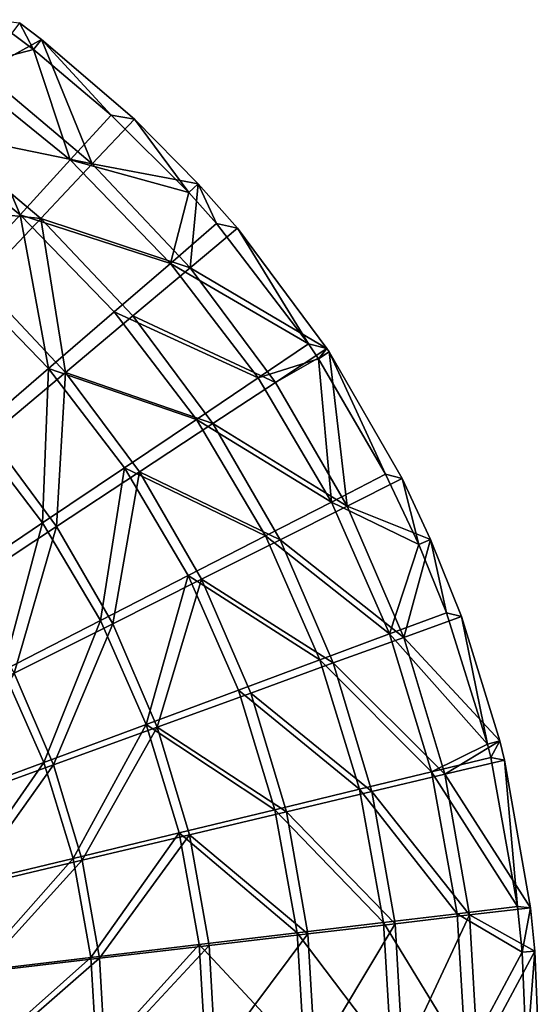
# Model space of a CAD drawing. Header units: millimetres. Extents: x 0 to 150, y 0 to 150.
# Tile 52 of 52: x 120 to 150, y 78 to 135. Entities that reach past the tile are written whole.
import ezdxf

# ---------------------------------------------------------------- set-up
doc = ezdxf.new("R2010")
doc.units = ezdxf.units.MM
doc.header["$LTSCALE"] = 25.4
doc.layers.get('0').update_dxf_attribs({"true_color": 0xff5454})

# ---------------------------------------------------------------- blocks, each defined once
blk = doc.blocks.new('HERMANOS-I-8194.STL')
at = {"color": 250, "true_color": 0x262626}
mesh = blk.add_polyface(dxfattribs=at)
corners = [(245.014, 57.462, 17.713), (247.075, 60.333, 10.083), (249.394, 58.6, 10.083)]
mesh.append_faces([[corners[k] for k in face] for face in [(0, 1, 2)]], dxfattribs={"color": 250})
mesh = blk.add_polyface(dxfattribs=at)
corners = [(246.439, 57.296, 18.087), (249.85, 59.186, 10.381), (248.571, 60.159, 10.381)]
mesh.append_faces([[corners[k] for k in face] for face in [(0, 1, 2)]], dxfattribs={"color": 250})
mesh = blk.add_polyface(dxfattribs=at)
corners = [(249.394, 58.6, 10.083), (247.075, 60.333, 10.083), (248.571, 60.159, 10.381)]
mesh.append_faces([[corners[k] for k in face] for face in [(0, 1, 2)]], dxfattribs={"color": 250})
mesh = blk.add_polyface(dxfattribs=at)
corners = [(249.85, 59.186, 10.381), (249.394, 58.6, 10.083), (248.571, 60.159, 10.381)]
mesh.append_faces([[corners[k] for k in face] for face in [(0, 1, 2)]], dxfattribs={"color": 250})
mesh = blk.add_polyface(dxfattribs=at)
corners = [(252.802, 51.956, 18.087), (249.85, 59.186, 10.381), (246.439, 57.296, 18.087)]
mesh.append_faces([[corners[k] for k in face] for face in [(0, 1, 2)]], dxfattribs={"color": 250})
mesh = blk.add_polyface(dxfattribs=at)
corners = [(253.906, 54.79, 10.083), (249.394, 58.6, 10.083), (249.85, 59.186, 10.381)]
mesh.append_faces([[corners[k] for k in face] for face in [(0, 1, 2)]], dxfattribs={"color": 250})
mesh = blk.add_polyface(dxfattribs=at)
corners = [(255.252, 54.553, 10.381), (253.906, 54.79, 10.083), (249.85, 59.186, 10.381)]
mesh.append_faces([[corners[k] for k in face] for face in [(0, 1, 2)]], dxfattribs={"color": 250})
mesh = blk.add_polyface(dxfattribs=at)
corners = [(252.802, 51.956, 18.087), (255.252, 54.553, 10.381), (249.85, 59.186, 10.381)]
mesh.append_faces([[corners[k] for k in face] for face in [(0, 1, 2)]], dxfattribs={"color": 250})
mesh = blk.add_polyface(dxfattribs=at)
corners = [(245.014, 57.462, 17.713), (249.394, 58.6, 10.083), (251.521, 52.182, 17.713)]
mesh.append_faces([[corners[k] for k in face] for face in [(0, 1, 2)]], dxfattribs={"color": 250})
mesh = blk.add_polyface(dxfattribs=at)
corners = [(251.521, 52.182, 17.713), (249.394, 58.6, 10.083), (253.906, 54.79, 10.083)]
mesh.append_faces([[corners[k] for k in face] for face in [(0, 1, 2)]], dxfattribs={"color": 250})
mesh = blk.add_polyface(dxfattribs=at)
corners = [(248.608, 48.997, 24.93), (245.014, 57.462, 17.713), (251.521, 52.182, 17.713), (242.498, 53.955, 24.93)]
mesh.append_faces([[corners[k] for k in face] for face in [(0, 1, 2), (1, 0, 3)]], dxfattribs={"vtx0": -1, "color": 250})
mesh = blk.add_polyface(dxfattribs=at)
corners = [(243.836, 53.799, 25.376), (252.802, 51.956, 18.087), (246.439, 57.296, 18.087), (249.811, 48.786, 25.376)]
mesh.append_faces([[corners[k] for k in face] for face in [(0, 1, 2), (1, 0, 3)]], dxfattribs={"vtx0": -1, "color": 250})
mesh = blk.add_polyface(dxfattribs=at)
corners = [(251.521, 52.182, 17.713), (253.906, 54.79, 10.083), (258.417, 50.293, 10.083)]
mesh.append_faces([[corners[k] for k in face] for face in [(0, 1, 2)]], dxfattribs={"color": 250})
mesh = blk.add_polyface(dxfattribs=at)
corners = [(255.252, 54.553, 10.381), (252.802, 51.956, 18.087), (258.963, 50.796, 10.381)]
mesh.append_faces([[corners[k] for k in face] for face in [(0, 1, 2)]], dxfattribs={"color": 250})
mesh = blk.add_polyface(dxfattribs=at)
corners = [(258.417, 50.293, 10.083), (253.906, 54.79, 10.083), (255.252, 54.553, 10.381)]
mesh.append_faces([[corners[k] for k in face] for face in [(0, 1, 2)]], dxfattribs={"color": 250})
mesh = blk.add_polyface(dxfattribs=at)
corners = [(258.963, 50.796, 10.381), (258.417, 50.293, 10.083), (255.252, 54.553, 10.381)]
mesh.append_faces([[corners[k] for k in face] for face in [(0, 1, 2)]], dxfattribs={"color": 250})
mesh = blk.add_polyface(dxfattribs=at)
corners = [(245.199, 45.272, 31.655), (242.498, 53.955, 24.93), (248.608, 48.997, 24.93), (239.554, 49.852, 31.655)]
mesh.append_faces([[corners[k] for k in face] for face in [(0, 1, 2), (1, 0, 3)]], dxfattribs={"vtx0": -1, "color": 250})
mesh = blk.add_polyface(dxfattribs=at)
corners = [(240.791, 49.708, 32.168), (249.811, 48.786, 25.376), (243.836, 53.799, 25.376), (246.311, 45.076, 32.168)]
mesh.append_faces([[corners[k] for k in face] for face in [(0, 1, 2), (1, 0, 3)]], dxfattribs={"vtx0": -1, "color": 250})
mesh = blk.add_polyface(dxfattribs=at)
corners = [(248.608, 48.997, 24.93), (257.357, 46.17, 17.713), (254.088, 43.352, 24.93), (251.521, 52.182, 17.713)]
mesh.append_faces([[corners[k] for k in face] for face in [(0, 1, 2), (1, 0, 3)]], dxfattribs={"vtx0": -1, "color": 250})
mesh = blk.add_polyface(dxfattribs=at)
corners = [(251.521, 52.182, 17.713), (258.417, 50.293, 10.083), (257.357, 46.17, 17.713)]
mesh.append_faces([[corners[k] for k in face] for face in [(0, 1, 2)]], dxfattribs={"color": 250})
mesh = blk.add_polyface(dxfattribs=at)
corners = [(258.503, 45.914, 18.087), (249.811, 48.786, 25.376), (255.163, 43.113, 25.376), (252.802, 51.956, 18.087)]
mesh.append_faces([[corners[k] for k in face] for face in [(0, 1, 2), (1, 0, 3)]], dxfattribs={"vtx0": -1, "color": 250})
mesh = blk.add_polyface(dxfattribs=at)
corners = [(252.802, 51.956, 18.087), (258.503, 45.914, 18.087), (258.963, 50.796, 10.381)]
mesh.append_faces([[corners[k] for k in face] for face in [(0, 1, 2)]], dxfattribs={"color": 250})
mesh = blk.add_polyface(dxfattribs=at)
corners = [(260.035, 48.477, 10.083), (258.417, 50.293, 10.083), (258.963, 50.796, 10.381)]
mesh.append_faces([[corners[k] for k in face] for face in [(0, 1, 2)]], dxfattribs={"color": 250})
mesh = blk.add_polyface(dxfattribs=at)
corners = [(258.963, 50.796, 10.381), (258.503, 45.914, 18.087), (261.237, 48.209, 10.381)]
mesh.append_faces([[corners[k] for k in face] for face in [(0, 1, 2)]], dxfattribs={"color": 250})
mesh = blk.add_polyface(dxfattribs=at)
corners = [(261.237, 48.209, 10.381), (260.035, 48.477, 10.083), (258.963, 50.796, 10.381)]
mesh.append_faces([[corners[k] for k in face] for face in [(0, 1, 2)]], dxfattribs={"color": 250})
mesh = blk.add_polyface(dxfattribs=at)
corners = [(258.417, 50.293, 10.083), (260.035, 48.477, 10.083), (257.357, 46.17, 17.713)]
mesh.append_faces([[corners[k] for k in face] for face in [(0, 1, 2)]], dxfattribs={"color": 250})
mesh = blk.add_polyface(dxfattribs=at)
corners = [(248.608, 48.997, 24.93), (250.263, 40.056, 31.655), (245.199, 45.272, 31.655), (254.088, 43.352, 24.93)]
mesh.append_faces([[corners[k] for k in face] for face in [(0, 1, 2), (1, 0, 3)]], dxfattribs={"vtx0": -1, "color": 250})
mesh = blk.add_polyface(dxfattribs=at)
corners = [(251.257, 39.834, 32.168), (249.811, 48.786, 25.376), (246.311, 45.076, 32.168), (255.163, 43.113, 25.376)]
mesh.append_faces([[corners[k] for k in face] for face in [(0, 1, 2), (1, 0, 3)]], dxfattribs={"vtx0": -1, "color": 250})
mesh = blk.add_polyface(dxfattribs=at)
corners = [(257.357, 46.17, 17.713), (265.373, 41.484, 10.083), (262.442, 39.509, 17.713), (260.035, 48.477, 10.083)]
mesh.append_faces([[corners[k] for k in face] for face in [(0, 1, 2), (1, 0, 3)]], dxfattribs={"vtx0": -1, "color": 250})
mesh = blk.add_polyface(dxfattribs=at)
corners = [(266.446, 41.213, 10.381), (258.503, 45.914, 18.087), (263.463, 39.252, 18.087), (261.237, 48.209, 10.381)]
mesh.append_faces([[corners[k] for k in face] for face in [(0, 1, 2), (1, 0, 3)]], dxfattribs={"vtx0": -1, "color": 250})
mesh = blk.add_polyface(dxfattribs=at)
corners = [(265.373, 41.484, 10.083), (260.035, 48.477, 10.083), (261.237, 48.209, 10.381)]
mesh.append_faces([[corners[k] for k in face] for face in [(0, 1, 2)]], dxfattribs={"color": 250})
mesh = blk.add_polyface(dxfattribs=at)
corners = [(266.446, 41.213, 10.381), (265.373, 41.484, 10.083), (261.237, 48.209, 10.381)]
mesh.append_faces([[corners[k] for k in face] for face in [(0, 1, 2)]], dxfattribs={"color": 250})
mesh = blk.add_polyface(dxfattribs=at)
corners = [(254.088, 43.352, 24.93), (262.442, 39.509, 17.713), (258.862, 37.098, 24.93), (257.357, 46.17, 17.713)]
mesh.append_faces([[corners[k] for k in face] for face in [(0, 1, 2), (1, 0, 3)]], dxfattribs={"vtx0": -1, "color": 250})
mesh = blk.add_polyface(dxfattribs=at)
corners = [(263.463, 39.252, 18.087), (255.163, 43.113, 25.376), (259.821, 36.856, 25.376), (258.503, 45.914, 18.087)]
mesh.append_faces([[corners[k] for k in face] for face in [(0, 1, 2), (1, 0, 3)]], dxfattribs={"vtx0": -1, "color": 250})
mesh = blk.add_polyface(dxfattribs=at)
corners = [(245.199, 45.272, 31.655), (245.924, 36.317, 37.812), (241.333, 41.046, 37.812), (250.263, 40.056, 31.655)]
mesh.append_faces([[corners[k] for k in face] for face in [(0, 1, 2), (1, 0, 3)]], dxfattribs={"vtx0": -1, "color": 250})
mesh = blk.add_polyface(dxfattribs=at)
corners = [(246.825, 36.116, 38.387), (246.311, 45.076, 32.168), (242.341, 40.868, 38.387), (251.257, 39.834, 32.168)]
mesh.append_faces([[corners[k] for k in face] for face in [(0, 1, 2), (1, 0, 3)]], dxfattribs={"vtx0": -1, "color": 250})
mesh = blk.add_polyface(dxfattribs=at)
corners = [(250.263, 40.056, 31.655), (258.862, 37.098, 24.93), (254.674, 34.277, 31.655), (254.088, 43.352, 24.93)]
mesh.append_faces([[corners[k] for k in face] for face in [(0, 1, 2), (1, 0, 3)]], dxfattribs={"vtx0": -1, "color": 250})
mesh = blk.add_polyface(dxfattribs=at)
corners = [(259.821, 36.856, 25.376), (251.257, 39.834, 32.168), (255.56, 34.054, 32.168), (255.163, 43.113, 25.376)]
mesh.append_faces([[corners[k] for k in face] for face in [(0, 1, 2), (1, 0, 3)]], dxfattribs={"vtx0": -1, "color": 250})
mesh = blk.add_polyface(dxfattribs=at)
corners = [(265.373, 41.484, 10.083), (265.95, 40.615, 10.083), (262.442, 39.509, 17.713)]
mesh.append_faces([[corners[k] for k in face] for face in [(0, 1, 2)]], dxfattribs={"color": 250})
mesh = blk.add_polyface(dxfattribs=at)
corners = [(266.446, 41.213, 10.381), (263.463, 39.252, 18.087), (266.571, 41.021, 10.381)]
mesh.append_faces([[corners[k] for k in face] for face in [(0, 1, 2)]], dxfattribs={"color": 250})
mesh = blk.add_polyface(dxfattribs=at)
corners = [(266.446, 41.213, 10.381), (265.95, 40.615, 10.083), (265.373, 41.484, 10.083)]
mesh.append_faces([[corners[k] for k in face] for face in [(0, 1, 2)]], dxfattribs={"color": 250})
mesh = blk.add_polyface(dxfattribs=at)
corners = [(266.571, 41.021, 10.381), (265.95, 40.615, 10.083), (266.446, 41.213, 10.381)]
mesh.append_faces([[corners[k] for k in face] for face in [(0, 1, 2)]], dxfattribs={"color": 250})
mesh = blk.add_polyface(dxfattribs=at)
corners = [(266.571, 41.021, 10.381), (263.463, 39.252, 18.087), (267.616, 32.058, 18.087)]
mesh.append_faces([[corners[k] for k in face] for face in [(0, 1, 2)]], dxfattribs={"color": 250})
mesh = blk.add_polyface(dxfattribs=at)
corners = [(269.848, 33.908, 10.083), (265.95, 40.615, 10.083), (266.571, 41.021, 10.381)]
mesh.append_faces([[corners[k] for k in face] for face in [(0, 1, 2)]], dxfattribs={"color": 250})
mesh = blk.add_polyface(dxfattribs=at)
corners = [(270.806, 33.66, 10.381), (269.848, 33.908, 10.083), (266.571, 41.021, 10.381)]
mesh.append_faces([[corners[k] for k in face] for face in [(0, 1, 2)]], dxfattribs={"color": 250})
mesh = blk.add_polyface(dxfattribs=at)
corners = [(266.571, 41.021, 10.381), (267.616, 32.058, 18.087), (270.806, 33.66, 10.381)]
mesh.append_faces([[corners[k] for k in face] for face in [(0, 1, 2)]], dxfattribs={"color": 250})
mesh = blk.add_polyface(dxfattribs=at)
corners = [(265.95, 40.615, 10.083), (266.703, 32.294, 17.713), (262.442, 39.509, 17.713)]
mesh.append_faces([[corners[k] for k in face] for face in [(0, 1, 2)]], dxfattribs={"color": 250})
mesh = blk.add_polyface(dxfattribs=at)
corners = [(265.95, 40.615, 10.083), (269.848, 33.908, 10.083), (266.703, 32.294, 17.713)]
mesh.append_faces([[corners[k] for k in face] for face in [(0, 1, 2)]], dxfattribs={"color": 250})
mesh = blk.add_polyface(dxfattribs=at)
corners = [(250.263, 40.056, 31.655), (249.924, 31.078, 37.812), (245.924, 36.317, 37.812), (254.674, 34.277, 31.655)]
mesh.append_faces([[corners[k] for k in face] for face in [(0, 1, 2), (1, 0, 3)]], dxfattribs={"vtx0": -1, "color": 250})
mesh = blk.add_polyface(dxfattribs=at)
corners = [(250.727, 30.875, 38.387), (251.257, 39.834, 32.168), (246.825, 36.116, 38.387), (255.56, 34.054, 32.168)]
mesh.append_faces([[corners[k] for k in face] for face in [(0, 1, 2), (1, 0, 3)]], dxfattribs={"vtx0": -1, "color": 250})
mesh = blk.add_polyface(dxfattribs=at)
corners = [(258.862, 37.098, 24.93), (266.703, 32.294, 17.713), (262.864, 30.323, 24.93), (262.442, 39.509, 17.713)]
mesh.append_faces([[corners[k] for k in face] for face in [(0, 1, 2), (1, 0, 3)]], dxfattribs={"vtx0": -1, "color": 250})
mesh = blk.add_polyface(dxfattribs=at)
corners = [(267.616, 32.058, 18.087), (259.821, 36.856, 25.376), (263.721, 30.102, 25.376), (263.463, 39.252, 18.087)]
mesh.append_faces([[corners[k] for k in face] for face in [(0, 1, 2), (1, 0, 3)]], dxfattribs={"vtx0": -1, "color": 250})
mesh = blk.add_polyface(dxfattribs=at)
corners = [(254.674, 34.277, 31.655), (262.864, 30.323, 24.93), (258.371, 28.018, 31.655), (258.862, 37.098, 24.93)]
mesh.append_faces([[corners[k] for k in face] for face in [(0, 1, 2), (1, 0, 3)]], dxfattribs={"vtx0": -1, "color": 250})
mesh = blk.add_polyface(dxfattribs=at)
corners = [(263.721, 30.102, 25.376), (255.56, 34.054, 32.168), (259.163, 27.813, 32.168), (259.821, 36.856, 25.376)]
mesh.append_faces([[corners[k] for k in face] for face in [(0, 1, 2), (1, 0, 3)]], dxfattribs={"vtx0": -1, "color": 250})
mesh = blk.add_polyface(dxfattribs=at)
corners = [(245.924, 36.317, 37.812), (244.664, 27.535, 43.333), (241.12, 32.176, 43.333), (249.924, 31.078, 37.812)]
mesh.append_faces([[corners[k] for k in face] for face in [(0, 1, 2), (1, 0, 3)]], dxfattribs={"vtx0": -1, "color": 250})
mesh = blk.add_polyface(dxfattribs=at)
corners = [(245.375, 27.355, 43.964), (246.825, 36.116, 38.387), (241.918, 31.998, 43.964), (250.727, 30.875, 38.387)]
mesh.append_faces([[corners[k] for k in face] for face in [(0, 1, 2), (1, 0, 3)]], dxfattribs={"vtx0": -1, "color": 250})
mesh = blk.add_polyface(dxfattribs=at)
corners = [(254.674, 34.277, 31.655), (253.276, 25.402, 37.812), (249.924, 31.078, 37.812), (258.371, 28.018, 31.655)]
mesh.append_faces([[corners[k] for k in face] for face in [(0, 1, 2), (1, 0, 3)]], dxfattribs={"vtx0": -1, "color": 250})
mesh = blk.add_polyface(dxfattribs=at)
corners = [(253.994, 25.216, 38.387), (255.56, 34.054, 32.168), (250.727, 30.875, 38.387), (259.163, 27.813, 32.168)]
mesh.append_faces([[corners[k] for k in face] for face in [(0, 1, 2), (1, 0, 3)]], dxfattribs={"vtx0": -1, "color": 250})
mesh = blk.add_polyface(dxfattribs=at)
corners = [(269.848, 33.908, 10.083), (271.787, 29.829, 10.083), (266.703, 32.294, 17.713)]
mesh.append_faces([[corners[k] for k in face] for face in [(0, 1, 2)]], dxfattribs={"color": 250})
mesh = blk.add_polyface(dxfattribs=at)
corners = [(271.787, 29.829, 10.083), (269.848, 33.908, 10.083), (270.806, 33.66, 10.381)]
mesh.append_faces([[corners[k] for k in face] for face in [(0, 1, 2)]], dxfattribs={"color": 250})
mesh = blk.add_polyface(dxfattribs=at)
corners = [(270.806, 33.66, 10.381), (267.616, 32.058, 18.087), (272.467, 30.127, 10.381)]
mesh.append_faces([[corners[k] for k in face] for face in [(0, 1, 2)]], dxfattribs={"color": 250})
mesh = blk.add_polyface(dxfattribs=at)
corners = [(272.467, 30.127, 10.381), (271.787, 29.829, 10.083), (270.806, 33.66, 10.381)]
mesh.append_faces([[corners[k] for k in face] for face in [(0, 1, 2)]], dxfattribs={"color": 250})
mesh = blk.add_polyface(dxfattribs=at)
corners = [(262.864, 30.323, 24.93), (270.081, 24.626, 17.713), (266.035, 23.123, 24.93), (266.703, 32.294, 17.713)]
mesh.append_faces([[corners[k] for k in face] for face in [(0, 1, 2), (1, 0, 3)]], dxfattribs={"vtx0": -1, "color": 250})
mesh = blk.add_polyface(dxfattribs=at)
corners = [(270.906, 24.431, 18.087), (263.721, 30.102, 25.376), (266.81, 22.94, 25.376), (267.616, 32.058, 18.087)]
mesh.append_faces([[corners[k] for k in face] for face in [(0, 1, 2), (1, 0, 3)]], dxfattribs={"vtx0": -1, "color": 250})
mesh = blk.add_polyface(dxfattribs=at)
corners = [(266.703, 32.294, 17.713), (271.787, 29.829, 10.083), (270.081, 24.626, 17.713)]
mesh.append_faces([[corners[k] for k in face] for face in [(0, 1, 2)]], dxfattribs={"color": 250})
mesh = blk.add_polyface(dxfattribs=at)
corners = [(267.616, 32.058, 18.087), (270.906, 24.431, 18.087), (272.467, 30.127, 10.381)]
mesh.append_faces([[corners[k] for k in face] for face in [(0, 1, 2)]], dxfattribs={"color": 250})
mesh = blk.add_polyface(dxfattribs=at)
corners = [(249.924, 31.078, 37.812), (247.633, 22.506, 43.333), (244.664, 27.535, 43.333), (253.276, 25.402, 37.812)]
mesh.append_faces([[corners[k] for k in face] for face in [(0, 1, 2), (1, 0, 3)]], dxfattribs={"vtx0": -1, "color": 250})
mesh = blk.add_polyface(dxfattribs=at)
corners = [(248.27, 22.342, 43.964), (250.727, 30.875, 38.387), (245.375, 27.355, 43.964), (253.994, 25.216, 38.387)]
mesh.append_faces([[corners[k] for k in face] for face in [(0, 1, 2), (1, 0, 3)]], dxfattribs={"vtx0": -1, "color": 250})
mesh = blk.add_polyface(dxfattribs=at)
corners = [(258.371, 28.018, 31.655), (266.035, 23.123, 24.93), (261.302, 21.365, 31.655), (262.864, 30.323, 24.93)]
mesh.append_faces([[corners[k] for k in face] for face in [(0, 1, 2), (1, 0, 3)]], dxfattribs={"vtx0": -1, "color": 250})
mesh = blk.add_polyface(dxfattribs=at)
corners = [(266.81, 22.94, 25.376), (259.163, 27.813, 32.168), (262.018, 21.195, 32.168), (263.721, 30.102, 25.376)]
mesh.append_faces([[corners[k] for k in face] for face in [(0, 1, 2), (1, 0, 3)]], dxfattribs={"vtx0": -1, "color": 250})
mesh = blk.add_polyface(dxfattribs=at)
corners = [(271.787, 29.829, 10.083), (273.394, 25.857, 10.083), (270.081, 24.626, 17.713)]
mesh.append_faces([[corners[k] for k in face] for face in [(0, 1, 2)]], dxfattribs={"color": 250})
mesh = blk.add_polyface(dxfattribs=at)
corners = [(272.467, 30.127, 10.381), (270.906, 24.431, 18.087), (274.261, 25.652, 10.381)]
mesh.append_faces([[corners[k] for k in face] for face in [(0, 1, 2)]], dxfattribs={"color": 250})
mesh = blk.add_polyface(dxfattribs=at)
corners = [(273.394, 25.857, 10.083), (271.787, 29.829, 10.083), (272.467, 30.127, 10.381)]
mesh.append_faces([[corners[k] for k in face] for face in [(0, 1, 2)]], dxfattribs={"color": 250})
mesh = blk.add_polyface(dxfattribs=at)
corners = [(274.261, 25.652, 10.381), (273.394, 25.857, 10.083), (272.467, 30.127, 10.381)]
mesh.append_faces([[corners[k] for k in face] for face in [(0, 1, 2)]], dxfattribs={"color": 250})
mesh = blk.add_polyface(dxfattribs=at)
corners = [(258.371, 28.018, 31.655), (255.933, 19.37, 37.812), (253.276, 25.402, 37.812), (261.302, 21.365, 31.655)]
mesh.append_faces([[corners[k] for k in face] for face in [(0, 1, 2), (1, 0, 3)]], dxfattribs={"vtx0": -1, "color": 250})
mesh = blk.add_polyface(dxfattribs=at)
corners = [(256.582, 19.217, 38.387), (259.163, 27.813, 32.168), (253.994, 25.216, 38.387), (262.018, 21.195, 32.168)]
mesh.append_faces([[corners[k] for k in face] for face in [(0, 1, 2), (1, 0, 3)]], dxfattribs={"vtx0": -1, "color": 250})
mesh = blk.add_polyface(dxfattribs=at)
corners = [(273.394, 25.857, 10.083), (275.769, 18.229, 10.083), (270.081, 24.626, 17.713)]
mesh.append_faces([[corners[k] for k in face] for face in [(0, 1, 2)]], dxfattribs={"color": 250})
mesh = blk.add_polyface(dxfattribs=at)
corners = [(275.769, 18.229, 10.083), (273.394, 25.857, 10.083), (274.261, 25.652, 10.381)]
mesh.append_faces([[corners[k] for k in face] for face in [(0, 1, 2)]], dxfattribs={"color": 250})
mesh = blk.add_polyface(dxfattribs=at)
corners = [(253.276, 25.402, 37.812), (249.987, 17.162, 43.333), (247.633, 22.506, 43.333), (255.933, 19.37, 37.812)]
mesh.append_faces([[corners[k] for k in face] for face in [(0, 1, 2), (1, 0, 3)]], dxfattribs={"vtx0": -1, "color": 250})
mesh = blk.add_polyface(dxfattribs=at)
corners = [(250.563, 17.026, 43.964), (253.994, 25.216, 38.387), (248.27, 22.342, 43.964), (256.582, 19.217, 38.387)]
mesh.append_faces([[corners[k] for k in face] for face in [(0, 1, 2), (1, 0, 3)]], dxfattribs={"vtx0": -1, "color": 250})
mesh = blk.add_polyface(dxfattribs=at)
corners = [(274.261, 25.652, 10.381), (270.906, 24.431, 18.087), (276.489, 18.411, 10.381)]
mesh.append_faces([[corners[k] for k in face] for face in [(0, 1, 2)]], dxfattribs={"color": 250})
mesh = blk.add_polyface(dxfattribs=at)
corners = [(276.489, 18.411, 10.381), (275.769, 18.229, 10.083), (274.261, 25.652, 10.381)]
mesh.append_faces([[corners[k] for k in face] for face in [(0, 1, 2)]], dxfattribs={"color": 250})
mesh = blk.add_polyface(dxfattribs=at)
corners = [(266.035, 23.123, 24.93), (272.528, 16.612, 17.713), (268.333, 15.598, 24.93), (270.081, 24.626, 17.713)]
mesh.append_faces([[corners[k] for k in face] for face in [(0, 1, 2), (1, 0, 3)]], dxfattribs={"vtx0": -1, "color": 250})
mesh = blk.add_polyface(dxfattribs=at)
corners = [(270.081, 24.626, 17.713), (275.769, 18.229, 10.083), (272.528, 16.612, 17.713)]
mesh.append_faces([[corners[k] for k in face] for face in [(0, 1, 2)]], dxfattribs={"color": 250})
mesh = blk.add_polyface(dxfattribs=at)
corners = [(273.289, 16.473, 18.087), (266.81, 22.94, 25.376), (269.047, 15.468, 25.376), (270.906, 24.431, 18.087)]
mesh.append_faces([[corners[k] for k in face] for face in [(0, 1, 2), (1, 0, 3)]], dxfattribs={"vtx0": -1, "color": 250})
mesh = blk.add_polyface(dxfattribs=at)
corners = [(270.906, 24.431, 18.087), (273.289, 16.473, 18.087), (276.489, 18.411, 10.381)]
mesh.append_faces([[corners[k] for k in face] for face in [(0, 1, 2)]], dxfattribs={"color": 250})
mesh = blk.add_polyface(dxfattribs=at)
corners = [(261.302, 21.365, 31.655), (268.333, 15.598, 24.93), (263.425, 14.412, 31.655), (266.035, 23.123, 24.93)]
mesh.append_faces([[corners[k] for k in face] for face in [(0, 1, 2), (1, 0, 3)]], dxfattribs={"vtx0": -1, "color": 250})
mesh = blk.add_polyface(dxfattribs=at)
corners = [(269.047, 15.468, 25.376), (262.018, 21.195, 32.168), (264.085, 14.292, 32.168), (266.81, 22.94, 25.376)]
mesh.append_faces([[corners[k] for k in face] for face in [(0, 1, 2), (1, 0, 3)]], dxfattribs={"vtx0": -1, "color": 250})
mesh = blk.add_polyface(dxfattribs=at)
corners = [(247.633, 22.506, 43.333), (243.532, 14.764, 48.159), (241.506, 19.362, 48.159), (249.987, 17.162, 43.333)]
mesh.append_faces([[corners[k] for k in face] for face in [(0, 1, 2), (1, 0, 3)]], dxfattribs={"vtx0": -1, "color": 250})
mesh = blk.add_polyface(dxfattribs=at)
corners = [(244.026, 14.647, 48.837), (248.27, 22.342, 43.964), (242.054, 19.22, 48.837), (250.563, 17.026, 43.964)]
mesh.append_faces([[corners[k] for k in face] for face in [(0, 1, 2), (1, 0, 3)]], dxfattribs={"vtx0": -1, "color": 250})
mesh = blk.add_polyface(dxfattribs=at)
corners = [(255.933, 19.37, 37.812), (263.425, 14.412, 31.655), (257.858, 13.067, 37.812), (261.302, 21.365, 31.655)]
mesh.append_faces([[corners[k] for k in face] for face in [(0, 1, 2), (1, 0, 3)]], dxfattribs={"vtx0": -1, "color": 250})
mesh = blk.add_polyface(dxfattribs=at)
corners = [(264.085, 14.292, 32.168), (256.582, 19.217, 38.387), (258.456, 12.957, 38.387), (262.018, 21.195, 32.168)]
mesh.append_faces([[corners[k] for k in face] for face in [(0, 1, 2), (1, 0, 3)]], dxfattribs={"vtx0": -1, "color": 250})
mesh = blk.add_polyface(dxfattribs=at)
corners = [(255.933, 19.37, 37.812), (251.693, 11.577, 43.333), (249.987, 17.162, 43.333), (257.858, 13.067, 37.812)]
mesh.append_faces([[corners[k] for k in face] for face in [(0, 1, 2), (1, 0, 3)]], dxfattribs={"vtx0": -1, "color": 250})
mesh = blk.add_polyface(dxfattribs=at)
corners = [(252.223, 11.48, 43.964), (256.582, 19.217, 38.387), (250.563, 17.026, 43.964), (258.456, 12.957, 38.387)]
mesh.append_faces([[corners[k] for k in face] for face in [(0, 1, 2), (1, 0, 3)]], dxfattribs={"vtx0": -1, "color": 250})
mesh = blk.add_polyface(dxfattribs=at)
corners = [(276.489, 18.411, 10.381), (273.289, 16.473, 18.087), (276.762, 17.296, 10.381)]
mesh.append_faces([[corners[k] for k in face] for face in [(0, 1, 2)]], dxfattribs={"color": 250})
mesh = blk.add_polyface(dxfattribs=at)
corners = [(276.489, 18.411, 10.381), (275.964, 17.442, 10.083), (275.769, 18.229, 10.083), (276.762, 17.296, 10.381)]
mesh.append_faces([[corners[k] for k in face] for face in [(0, 1, 2), (1, 0, 3)]], dxfattribs={"vtx0": -1, "color": 250})
mesh = blk.add_polyface(dxfattribs=at)
corners = [(275.769, 18.229, 10.083), (275.964, 17.442, 10.083), (272.528, 16.612, 17.713)]
mesh.append_faces([[corners[k] for k in face] for face in [(0, 1, 2)]], dxfattribs={"color": 250})
mesh = blk.add_polyface(dxfattribs=at)
corners = [(272.528, 16.612, 17.713), (277.52, 8.783, 10.083), (274.011, 8.365, 17.713), (275.964, 17.442, 10.083)]
mesh.append_faces([[corners[k] for k in face] for face in [(0, 1, 2), (1, 0, 3)]], dxfattribs={"vtx0": -1, "color": 250})
mesh = blk.add_polyface(dxfattribs=at)
corners = [(278.277, 8.707, 10.381), (273.289, 16.473, 18.087), (274.731, 8.293, 18.087), (276.762, 17.296, 10.381)]
mesh.append_faces([[corners[k] for k in face] for face in [(0, 1, 2), (1, 0, 3)]], dxfattribs={"vtx0": -1, "color": 250})
mesh = blk.add_polyface(dxfattribs=at)
corners = [(277.52, 8.783, 10.083), (275.964, 17.442, 10.083), (276.762, 17.296, 10.381)]
mesh.append_faces([[corners[k] for k in face] for face in [(0, 1, 2)]], dxfattribs={"color": 250})
mesh = blk.add_polyface(dxfattribs=at)
corners = [(278.277, 8.707, 10.381), (277.52, 8.783, 10.083), (276.762, 17.296, 10.381)]
mesh.append_faces([[corners[k] for k in face] for face in [(0, 1, 2)]], dxfattribs={"color": 250})
mesh = blk.add_polyface(dxfattribs=at)
corners = [(249.987, 17.162, 43.333), (244.999, 9.959, 48.159), (243.532, 14.764, 48.159), (251.693, 11.577, 43.333)]
mesh.append_faces([[corners[k] for k in face] for face in [(0, 1, 2), (1, 0, 3)]], dxfattribs={"vtx0": -1, "color": 250})
mesh = blk.add_polyface(dxfattribs=at)
corners = [(245.455, 9.876, 48.837), (250.563, 17.026, 43.964), (244.026, 14.647, 48.837), (252.223, 11.48, 43.964)]
mesh.append_faces([[corners[k] for k in face] for face in [(0, 1, 2), (1, 0, 3)]], dxfattribs={"vtx0": -1, "color": 250})
mesh = blk.add_polyface(dxfattribs=at)
corners = [(268.333, 15.598, 24.93), (274.011, 8.365, 17.713), (269.725, 7.854, 24.93), (272.528, 16.612, 17.713)]
mesh.append_faces([[corners[k] for k in face] for face in [(0, 1, 2), (1, 0, 3)]], dxfattribs={"vtx0": -1, "color": 250})
mesh = blk.add_polyface(dxfattribs=at)
corners = [(274.731, 8.293, 18.087), (269.047, 15.468, 25.376), (270.402, 7.786, 25.376), (273.289, 16.473, 18.087)]
mesh.append_faces([[corners[k] for k in face] for face in [(0, 1, 2), (1, 0, 3)]], dxfattribs={"vtx0": -1, "color": 250})
mesh = blk.add_polyface(dxfattribs=at)
corners = [(263.425, 14.412, 31.655), (269.725, 7.854, 24.93), (264.711, 7.257, 31.655), (268.333, 15.598, 24.93)]
mesh.append_faces([[corners[k] for k in face] for face in [(0, 1, 2), (1, 0, 3)]], dxfattribs={"vtx0": -1, "color": 250})
mesh = blk.add_polyface(dxfattribs=at)
corners = [(270.402, 7.786, 25.376), (264.085, 14.292, 32.168), (265.336, 7.194, 32.168), (269.047, 15.468, 25.376)]
mesh.append_faces([[corners[k] for k in face] for face in [(0, 1, 2), (1, 0, 3)]], dxfattribs={"vtx0": -1, "color": 250})
mesh = blk.add_polyface(dxfattribs=at)
corners = [(257.858, 13.067, 37.812), (264.711, 7.257, 31.655), (259.024, 6.58, 37.812), (263.425, 14.412, 31.655)]
mesh.append_faces([[corners[k] for k in face] for face in [(0, 1, 2), (1, 0, 3)]], dxfattribs={"vtx0": -1, "color": 250})
mesh = blk.add_polyface(dxfattribs=at)
corners = [(265.336, 7.194, 32.168), (258.456, 12.957, 38.387), (259.59, 6.523, 38.387), (264.085, 14.292, 32.168)]
mesh.append_faces([[corners[k] for k in face] for face in [(0, 1, 2), (1, 0, 3)]], dxfattribs={"vtx0": -1, "color": 250})
mesh = blk.add_polyface(dxfattribs=at)
corners = [(257.858, 13.067, 37.812), (252.726, 5.829, 43.333), (251.693, 11.577, 43.333), (259.024, 6.58, 37.812)]
mesh.append_faces([[corners[k] for k in face] for face in [(0, 1, 2), (1, 0, 3)]], dxfattribs={"vtx0": -1, "color": 250})
mesh = blk.add_polyface(dxfattribs=at)
corners = [(253.228, 5.779, 43.964), (258.456, 12.957, 38.387), (252.223, 11.48, 43.964), (259.59, 6.523, 38.387)]
mesh.append_faces([[corners[k] for k in face] for face in [(0, 1, 2), (1, 0, 3)]], dxfattribs={"vtx0": -1, "color": 250})
mesh = blk.add_polyface(dxfattribs=at)
corners = [(251.693, 11.577, 43.333), (245.887, 5.015, 48.159), (244.999, 9.959, 48.159), (252.726, 5.829, 43.333)]
mesh.append_faces([[corners[k] for k in face] for face in [(0, 1, 2), (1, 0, 3)]], dxfattribs={"vtx0": -1, "color": 250})
mesh = blk.add_polyface(dxfattribs=at)
corners = [(246.32, 4.972, 48.837), (252.223, 11.48, 43.964), (245.455, 9.876, 48.837), (253.228, 5.779, 43.964)]
mesh.append_faces([[corners[k] for k in face] for face in [(0, 1, 2), (1, 0, 3)]], dxfattribs={"vtx0": -1, "color": 250})
mesh = blk.add_polyface(dxfattribs=at)
corners = [(277.52, 8.783, 10.083), (277.788, 6.132, 10.083), (274.011, 8.365, 17.713)]
mesh.append_faces([[corners[k] for k in face] for face in [(0, 1, 2)]], dxfattribs={"color": 250})
mesh = blk.add_polyface(dxfattribs=at)
corners = [(278.277, 8.707, 10.381), (274.731, 8.293, 18.087), (278.528, 6.193, 10.381)]
mesh.append_faces([[corners[k] for k in face] for face in [(0, 1, 2)]], dxfattribs={"color": 250})
mesh = blk.add_polyface(dxfattribs=at)
corners = [(278.277, 8.707, 10.381), (277.788, 6.132, 10.083), (277.52, 8.783, 10.083)]
mesh.append_faces([[corners[k] for k in face] for face in [(0, 1, 2)]], dxfattribs={"color": 250})
mesh = blk.add_polyface(dxfattribs=at)
corners = [(278.528, 6.193, 10.381), (277.788, 6.132, 10.083), (278.277, 8.707, 10.381)]
mesh.append_faces([[corners[k] for k in face] for face in [(0, 1, 2)]], dxfattribs={"color": 250})
mesh = blk.add_polyface(dxfattribs=at)
corners = [(269.725, 7.854, 24.93), (274.507, 0, 17.713), (270.191, 0, 24.93), (274.011, 8.365, 17.713)]
mesh.append_faces([[corners[k] for k in face] for face in [(0, 1, 2), (1, 0, 3)]], dxfattribs={"vtx0": -1, "color": 250})
mesh = blk.add_polyface(dxfattribs=at)
corners = [(274.731, 8.293, 18.087), (270.855, 0, 25.376), (275.214, 0, 18.087), (270.402, 7.786, 25.376)]
mesh.append_faces([[corners[k] for k in face] for face in [(0, 1, 2), (1, 0, 3)]], dxfattribs={"vtx0": -1, "color": 250})
mesh = blk.add_polyface(dxfattribs=at)
corners = [(274.011, 8.365, 17.713), (277.788, 6.132, 10.083), (274.507, 0, 17.713)]
mesh.append_faces([[corners[k] for k in face] for face in [(0, 1, 2)]], dxfattribs={"color": 250})
mesh = blk.add_polyface(dxfattribs=at)
corners = [(274.731, 8.293, 18.087), (275.214, 0, 18.087), (278.528, 6.193, 10.381)]
mesh.append_faces([[corners[k] for k in face] for face in [(0, 1, 2)]], dxfattribs={"color": 250})
mesh = blk.add_polyface(dxfattribs=at)
corners = [(264.711, 7.257, 31.655), (270.191, 0, 24.93), (265.142, 0, 31.655), (269.725, 7.854, 24.93)]
mesh.append_faces([[corners[k] for k in face] for face in [(0, 1, 2), (1, 0, 3)]], dxfattribs={"vtx0": -1, "color": 250})
mesh = blk.add_polyface(dxfattribs=at)
corners = [(270.402, 7.786, 25.376), (265.755, 0, 32.168), (270.855, 0, 25.376), (265.336, 7.194, 32.168)]
mesh.append_faces([[corners[k] for k in face] for face in [(0, 1, 2), (1, 0, 3)]], dxfattribs={"vtx0": -1, "color": 250})
mesh = blk.add_polyface(dxfattribs=at)
corners = [(259.024, 6.58, 37.812), (265.142, 0, 31.655), (259.414, 0, 37.812), (264.711, 7.257, 31.655)]
mesh.append_faces([[corners[k] for k in face] for face in [(0, 1, 2), (1, 0, 3)]], dxfattribs={"vtx0": -1, "color": 250})
mesh = blk.add_polyface(dxfattribs=at)
corners = [(265.336, 7.194, 32.168), (259.97, 0, 38.387), (265.755, 0, 32.168), (259.59, 6.523, 38.387)]
mesh.append_faces([[corners[k] for k in face] for face in [(0, 1, 2), (1, 0, 3)]], dxfattribs={"vtx0": -1, "color": 250})
mesh = blk.add_polyface(dxfattribs=at)
corners = [(259.024, 6.58, 37.812), (253.072, 0, 43.333), (252.726, 5.829, 43.333), (259.414, 0, 37.812)]
mesh.append_faces([[corners[k] for k in face] for face in [(0, 1, 2), (1, 0, 3)]], dxfattribs={"vtx0": -1, "color": 250})
mesh = blk.add_polyface(dxfattribs=at)
corners = [(253.565, 0, 43.964), (259.59, 6.523, 38.387), (253.228, 5.779, 43.964), (259.97, 0, 38.387)]
mesh.append_faces([[corners[k] for k in face] for face in [(0, 1, 2), (1, 0, 3)]], dxfattribs={"vtx0": -1, "color": 250})
mesh = blk.add_polyface(dxfattribs=at)
corners = [(252.726, 5.829, 43.333), (246.185, 0, 48.159), (245.887, 5.015, 48.159), (253.072, 0, 43.333)]
mesh.append_faces([[corners[k] for k in face] for face in [(0, 1, 2), (1, 0, 3)]], dxfattribs={"vtx0": -1, "color": 250})
mesh = blk.add_polyface(dxfattribs=at)
corners = [(246.609, 0, 48.837), (253.228, 5.779, 43.964), (246.32, 4.972, 48.837), (253.565, 0, 43.964)]
mesh.append_faces([[corners[k] for k in face] for face in [(0, 1, 2), (1, 0, 3)]], dxfattribs={"vtx0": -1, "color": 250})
mesh = blk.add_polyface(dxfattribs=at)
corners = [(277.788, 6.132, 10.083), (278.041, 0, 10.083), (274.507, 0, 17.713)]
mesh.append_faces([[corners[k] for k in face] for face in [(0, 1, 2)]], dxfattribs={"color": 250})
mesh = blk.add_polyface(dxfattribs=at)
corners = [(278.528, 6.193, 10.381), (275.214, 0, 18.087), (278.784, 0, 10.381)]
mesh.append_faces([[corners[k] for k in face] for face in [(0, 1, 2)]], dxfattribs={"color": 250})
mesh = blk.add_polyface(dxfattribs=at)
corners = [(278.528, 6.193, 10.381), (278.041, 0, 10.083), (277.788, 6.132, 10.083), (278.784, 0, 10.381)]
mesh.append_faces([[corners[k] for k in face] for face in [(0, 1, 2), (1, 0, 3)]], dxfattribs={"vtx0": -1, "color": 250})

msp = doc.modelspace()

# ---------------------------------------------------------------- block references
at = {"color": 0}
msp.add_blockref('HERMANOS-I-8194.STL', (-128.784, 75, -10.083), dxfattribs=at)

doc.saveas('drawing.dxf')
